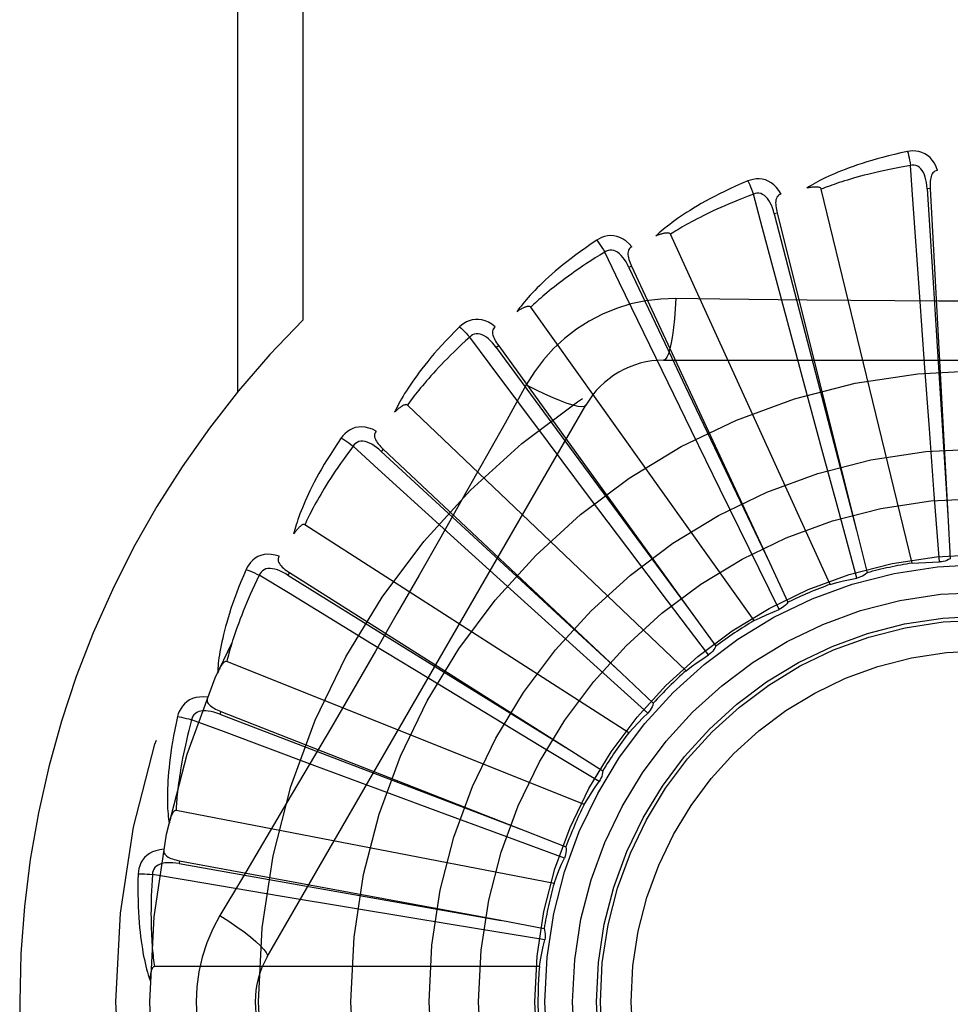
# Model space of a CAD drawing. Header units: inches. Extents: x 0 to 176, y 0 to 114.
# Tile 73 of 102: x 40.7 to 41.002, y 64.53 to 64.85. Entities that reach past the tile are written whole.
import ezdxf

# ---------------------------------------------------------------- set-up
doc = ezdxf.new("R2010")
doc.units = ezdxf.units.IN
doc.header["$LTSCALE"] = 9.6962962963
doc.header["$MEASUREMENT"] = 0
doc.linetypes.add('HIDDEN', pattern=[0.2, 0.1, -0.1])
doc.layers.add('DOOR_ASSEMBLY', color=7, linetype='CONTINUOUS')

msp = doc.modelspace()

# ---------------------------------------------------------------- linework, layer by layer
at = {"layer": 'DOOR_ASSEMBLY', "color": 8, "linetype": 'HIDDEN'}
for p, q in [((40.7709884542, 65.0011752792), (40.7709884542, 64.7291535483)), ((40.7922016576, 65.0011752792), (40.7922016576, 64.7525427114)), ((40.9958523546, 64.7952264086), (40.9948941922, 64.79517384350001)), ((40.9958523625, 64.7952262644), (41.0016327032, 64.68929131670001)), ((40.9899815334, 64.6736142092), (40.9605190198, 64.7950603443)), ((40.9461861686, 64.78725198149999), (40.9452552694, 64.7870190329)), ((40.9461862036, 64.7872518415), (40.9719104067, 64.68432521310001)), ((40.9634367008, 64.6667264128), (40.911522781, 64.7804020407)), ((40.8989266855, 64.7700222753), (40.8980566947, 64.7696173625)), ((40.8989267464, 64.7700221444), (40.9436650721, 64.6738238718)), ((40.9940414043, 64.73839506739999), (40.9924694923, 64.7600919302)), ((40.938675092, 64.6549394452), (40.8661860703, 64.7567360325)), ((40.9551633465, 64.7311049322), (40.9495136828, 64.75211221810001)), ((40.8557819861, 64.7441600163), (40.8550043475, 64.7435977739)), ((40.8557820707, 64.7441598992), (40.9179175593, 64.6581668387)), ((40.8550043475, 64.7435977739), (40.8802617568, 64.7092488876)), ((40.9093332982, 64.73950867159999), (41.1162172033, 64.73950867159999)), ((40.9956002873, 64.7172506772), (40.9940414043, 64.73839506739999)), ((40.9183675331, 64.7165888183), (40.9088443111, 64.7361472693)), ((40.8647439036, 64.7314860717), (40.8578408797, 64.7191108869)), ((40.9606956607, 64.7106376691), (40.9551633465, 64.7311049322)), ((40.7806322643, 64.5457586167), (40.88407421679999, 64.72492533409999)), ((40.916591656, 64.63867931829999), (40.8261474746, 64.7249176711)), ((40.9276733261, 64.6975384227), (40.9183675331, 64.7165888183)), ((40.9971905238, 64.6960155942), (40.9956002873, 64.7172506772)), ((40.8849838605, 64.6953713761), (40.8719312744, 64.7127740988)), ((40.81831143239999, 64.7105999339), (40.8176542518, 64.7099006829)), ((40.8176542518, 64.7099006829), (40.8489557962, 64.680952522)), ((40.8183115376, 64.710599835), (40.8955984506, 64.6379199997)), ((40.8802617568, 64.7092488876), (40.9179519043, 64.6581202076)), ((40.9662759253, 64.69008728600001), (40.9606956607, 64.7106376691)), ((40.9370419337, 64.6784154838), (40.9276733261, 64.6975384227)), ((40.8977267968, 64.6784263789), (40.8849838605, 64.6953713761)), ((40.9988683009, 64.6739876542), (40.9971905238, 64.6960155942)), ((40.9720921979, 64.66877494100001), (40.9662759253, 64.69008728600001)), ((41.0016327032, 64.68929131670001), (41.0023893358, 64.6750520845)), ((40.8979845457, 64.6185337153), (40.7928540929, 64.68609695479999)), ((40.9719104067, 64.68432521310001), (40.9753481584, 64.6704864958)), ((40.8562189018, 64.6682194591), (40.840108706, 64.6828374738)), ((40.8489557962, 64.680952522), (40.895641, 64.6378807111)), ((40.9105451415, 64.661422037), (40.8977267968, 64.6784263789)), ((40.9467864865, 64.6585890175), (40.9370419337, 64.6784154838)), ((40.9436650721, 64.6738238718), (40.9496596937, 64.6608858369)), ((40.7878693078, 64.6705549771), (40.7873563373, 64.6697439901)), ((40.7878694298, 64.6705548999), (40.8775144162, 64.6138151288)), ((40.7873563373, 64.6697439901), (40.8235706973, 64.6472428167)), ((40.8719384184, 64.6539922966), (40.8562189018, 64.6682194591)), ((40.9238657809, 64.6437980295), (40.9105451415, 64.661422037)), ((40.9179175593, 64.6581668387), (40.9262523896, 64.6465971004)), ((40.8877432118, 64.63972113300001), (40.8719384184, 64.6539922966)), ((40.8331122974, 64.6361144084), (40.8145267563, 64.6474193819)), ((40.8235706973, 64.6472428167), (40.8775636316, 64.613784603)), ((40.8835262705, 64.5952307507), (40.7675092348, 64.6416769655)), ((40.9041584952, 64.6249365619), (40.8877432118, 64.63972113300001)), ((40.85124025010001, 64.6251192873), (40.8331122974, 64.6361144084)), ((40.8955984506, 64.6379199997), (40.9059722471, 64.62813671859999)), ((40.7655558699, 64.62547247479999), (40.7652056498, 64.6245790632)), ((40.7652056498, 64.6245790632), (40.8050239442, 64.6093381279)), ((40.7655560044, 64.6254724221), (40.8643190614, 64.5867234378)), ((40.8694602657, 64.6140970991), (40.85124025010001, 64.6251192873)), ((40.8883769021, 64.6026863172), (40.8694602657, 64.6140970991)), ((40.8775144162, 64.6138151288), (40.8895522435, 64.60617189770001)), ((40.8164991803, 64.6002165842), (40.7961100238, 64.6077999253)), ((40.8050239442, 64.6093381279), (40.8643731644, 64.5867027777)), ((40.8363803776, 64.59285089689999), (40.8164991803, 64.6002165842)), ((40.8737393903, 64.56961265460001), (40.7510289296, 64.5932631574)), ((40.8563570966, 64.58547605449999), (40.8363803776, 64.59285089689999)), ((40.8770913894, 64.5778514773), (40.8563570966, 64.58547605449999)), ((40.8643190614, 64.5867234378), (40.8775858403, 64.5814965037)), ((40.7521775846, 64.5769818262), (40.7520027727, 64.57603828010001)), ((40.7520027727, 64.57603828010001), (40.79398586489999, 64.5686084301)), ((40.7521777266, 64.5769817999), (40.8564893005, 64.5576240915)), ((40.79398586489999, 64.5686084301), (40.8565463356, 64.5576140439)), ((40.8069799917, 64.5618234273), (40.7855241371, 64.5654110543)), ((40.8278958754, 64.5583533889), (40.8069799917, 64.5618234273)), ((40.8489072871, 64.5548924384), (40.8278958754, 64.5583533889)), ((40.8564893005, 64.5576240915), (40.8705055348, 64.5550023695)), ((40.8707098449, 64.551329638), (40.8489072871, 64.5548924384)), ((40.8689776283, 64.5426053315), (40.7440088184, 64.5426053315))]:
    msp.add_line(p, q, dxfattribs=at)
for points in [[(40.9885248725, 64.8072918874), (40.9863456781, 64.8068239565), (40.984266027, 64.8063473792), (40.9822874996, 64.80586552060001), (40.9804036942, 64.8053792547), (40.9786101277, 64.804889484), (40.9769027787, 64.8043977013), (40.9752774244, 64.8039047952), (40.9737302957, 64.8034121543), (40.9722574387, 64.8029206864), (40.9708552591, 64.80243172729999), (40.9695199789, 64.8019462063), (40.9682482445, 64.8014654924), (40.9670361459, 64.8009911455), (40.9658816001, 64.8005229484), (40.9647817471, 64.8000611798), (40.9637351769, 64.79960521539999), (40.962740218, 64.7991541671), (40.9617950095, 64.7987084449), (40.9608979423, 64.7982677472), (40.9600466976, 64.79783290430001), (40.9592391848, 64.79740432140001), (40.9584731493, 64.7969827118), (40.9577463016, 64.7965692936), (40.9570566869, 64.7961627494), (40.9564013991, 64.79576172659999), (40.9557811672, 64.7953671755)], [(40.9982705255, 64.8010554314), (40.997782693, 64.8023230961), (40.9972113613, 64.80344999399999), (40.99655348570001, 64.8044438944), (40.9958161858, 64.80529512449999), (40.9950019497, 64.80600366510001), (40.9941224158, 64.8065686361), (40.9931794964, 64.80698904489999), (40.9922059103, 64.80727607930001), (40.9912264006, 64.807430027), (40.9902684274, 64.8074751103), (40.9893720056, 64.8074302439), (40.9885248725, 64.8072918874)], [(40.9885248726, 64.8072918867), (40.9886780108, 64.8066913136), (40.9888380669, 64.80600255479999), (40.9889994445, 64.80524910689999), (40.9891601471, 64.8044401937), (40.9893180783, 64.8035852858), (40.9894675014, 64.8027148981)], [(40.9894677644, 64.8027149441), (40.9876436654, 64.80240468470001), (40.9858954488, 64.8020914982), (40.9842247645, 64.8017749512), (40.9826266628, 64.8014563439), (40.9810977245, 64.8011365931), (40.9796350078, 64.80081641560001), (40.978235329, 64.800496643), (40.9768959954, 64.8001778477), (40.9756140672, 64.7998607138), (40.9743871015, 64.7995457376), (40.9732124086, 64.799233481), (40.9720877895, 64.79892443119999), (40.9710108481, 64.7986191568), (40.9699794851, 64.7983179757), (40.9689913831, 64.7980214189), (40.9680447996, 64.7977294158), (40.9671376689, 64.7974421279), (40.9662686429, 64.7971593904), (40.9654361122, 64.7968810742), (40.9646387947, 64.7966072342), (40.9638753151, 64.7963378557), (40.963144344, 64.7960730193), (40.9624445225, 64.7958127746), (40.9617745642, 64.7955571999), (40.9611325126, 64.7953064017), (40.9605190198, 64.7950603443)], [(40.9948927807, 64.7951734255), (40.9948057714, 64.7962075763), (40.9946754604, 64.7971817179), (40.9944986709, 64.798097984), (40.9942738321, 64.79895255), (40.9939964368, 64.79974409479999), (40.9936666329, 64.8004655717), (40.9932851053, 64.8011145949), (40.9928498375, 64.8016734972), (40.9923606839, 64.80212391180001), (40.99182329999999, 64.80246511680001), (40.9912410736, 64.8026890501), (40.9906389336, 64.8028025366), (40.9900458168, 64.8028107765), (40.9894634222, 64.80271460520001)], [(40.9924694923, 64.7600919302), (40.9902370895, 64.79169424), (40.9894677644, 64.8027149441)], [(40.9982738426, 64.8010555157), (40.9978171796, 64.80098563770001), (40.9974108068, 64.8008401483), (40.9970541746, 64.80061381), (40.9967489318, 64.80032233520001), (40.9964992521, 64.7999792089), (40.9962970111, 64.79958587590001), (40.9961367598, 64.7991461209), (40.9960146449, 64.79866640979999), (40.9959264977, 64.7981529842), (40.9958678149, 64.7976103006), (40.9958333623, 64.7970444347), (40.9958211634, 64.7964567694), (40.9958270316, 64.7958511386), (40.9958523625, 64.7952262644)], [(40.9367076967, 64.7977126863), (40.9346564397, 64.7968407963), (40.9327045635, 64.7959792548), (40.930852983, 64.7951316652), (40.9290952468, 64.7942976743), (40.9274267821, 64.7934773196), (40.9258433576, 64.79267130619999), (40.9243406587, 64.7918797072), (40.9229147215, 64.791103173), (40.9215614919, 64.7903418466), (40.9202771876, 64.7895963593), (40.9190579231, 64.7888669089), (40.9179001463, 64.7881542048), (40.9167997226, 64.7874590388), (40.9157546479, 64.7867808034), (40.9147620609, 64.786119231), (40.9138206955, 64.7854734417), (40.9129290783, 64.78484224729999), (40.9120853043, 64.784225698), (40.9112878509, 64.7836231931), (40.9105342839, 64.7830351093), (40.9098224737, 64.7824614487), (40.9091500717, 64.781902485), (40.9085145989, 64.7813589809), (40.9079143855, 64.780829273), (40.9073468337, 64.7803114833), (40.9068124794, 64.7798066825)], [(40.9474574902, 64.7934333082), (40.9467385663, 64.7945857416), (40.9459642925, 64.7955841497), (40.9451302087, 64.7964355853), (40.9442451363, 64.7971318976), (40.94331152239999, 64.7976735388), (40.9423409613, 64.7980618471), (40.9413355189, 64.7982962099), (40.9403252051, 64.7983938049), (40.9393342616, 64.7983595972), (40.9383850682, 64.7982225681), (40.9375133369, 64.7980088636), (40.9367076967, 64.7977126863)], [(40.936707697, 64.7977126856), (40.9369717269, 64.7971519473), (40.9372592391, 64.7965059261), (40.9375602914, 64.7957966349), (40.9378711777, 64.795032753), (40.9381880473, 64.794223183), (40.9384994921, 64.7933968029)], [(40.9605190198, 64.7950603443), (40.9604473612, 64.7952177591), (40.9603421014, 64.7953497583), (40.9601996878, 64.7954546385), (40.9600307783, 64.7955375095), (40.9598441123, 64.7956021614), (40.9596418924, 64.7956508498), (40.959429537, 64.7956866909), (40.9592061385, 64.7957108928), (40.9589723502, 64.7957255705), (40.9587289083, 64.795731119), (40.9584766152, 64.79572851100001), (40.9582159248, 64.7957181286), (40.9579479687, 64.7957006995), (40.9576715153, 64.7956761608), (40.9573860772, 64.7956448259), (40.9570905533, 64.7956062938), (40.9567840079, 64.79556063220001), (40.9564654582, 64.7955067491), (40.9561334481, 64.7954434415), (40.9557884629, 64.7953711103)], [(40.9384997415, 64.7933968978), (40.9367673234, 64.7927470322), (40.9351099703, 64.7921086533), (40.9335293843, 64.79148164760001), (40.9320204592, 64.79086635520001), (40.930579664, 64.7902630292), (40.9292039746, 64.78967181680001), (40.9278901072, 64.789092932), (40.9266353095, 64.7885264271), (40.9254365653, 64.78797241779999), (40.9242913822, 64.7874309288), (40.9231970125, 64.78690200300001), (40.9221512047, 64.7863857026), (40.9211514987, 64.7858821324), (40.9201957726, 64.7853912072), (40.9192816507, 64.7849130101), (40.9184074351, 64.7844471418), (40.9175710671, 64.7839933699), (40.9167712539, 64.7835512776), (40.9160064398, 64.7831204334), (40.9152753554, 64.7827006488), (40.9145766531, 64.7822916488), (40.9139090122, 64.7818932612), (40.913271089, 64.7815052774), (40.9126616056, 64.7811275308), (40.9120786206, 64.7807597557), (40.911522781, 64.7804020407)], [(40.9452539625, 64.7870183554), (40.9449728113, 64.7880173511), (40.9446604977, 64.7889492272), (40.9443134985, 64.7898154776), (40.9439309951, 64.7906120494), (40.9435088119, 64.7913367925), (40.9430484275, 64.79198281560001), (40.9425509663, 64.7925479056), (40.9420177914, 64.7930143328), (40.9414522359, 64.79336403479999), (40.94085998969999, 64.7935973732), (40.9402459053, 64.7937070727), (40.9396331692, 64.7937045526), (40.9390492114, 64.79360039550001), (40.9384955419, 64.7933957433)], [(40.9495136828, 64.75211221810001), (40.9413408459, 64.782720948), (40.9384997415, 64.7933968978)], [(40.9474614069, 64.7934343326), (40.9470257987, 64.7932790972), (40.9466540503, 64.7930592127), (40.9463466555, 64.7927694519), (40.946102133, 64.7924254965), (40.9459219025, 64.7920413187), (40.9457977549, 64.79161681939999), (40.9457236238, 64.7911546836), (40.9456945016, 64.7906605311), (40.9457051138, 64.7901397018), (40.945750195, 64.7895957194), (40.9458234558, 64.78903355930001), (40.9459226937, 64.78845420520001), (40.9460430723, 64.7878606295), (40.9461862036, 64.7872518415)], [(40.9948941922, 64.79517384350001), (40.9969231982, 64.7629685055), (40.997571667, 64.7526225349), (41.0016363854, 64.68923352)], [(40.9452552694, 64.7870190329), (40.9533425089, 64.7557796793), (40.9559372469, 64.74574339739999), (40.9719249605, 64.6842691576)], [(40.8990052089, 64.77633249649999), (40.8980811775, 64.7773280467), (40.8971319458, 64.77816188), (40.8961517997, 64.77884007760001), (40.8951509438, 64.7793563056), (40.8941316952, 64.7797114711), (40.8931051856, 64.7799090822), (40.8920735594, 64.77994892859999), (40.8910630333, 64.7798535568), (40.8900964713, 64.7796324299), (40.889190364, 64.7793182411), (40.8883748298, 64.7789434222), (40.8876398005, 64.7785001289)], [(40.911522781, 64.7804020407), (40.9114226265, 64.78054304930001), (40.9112942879, 64.7806527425), (40.9111345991, 64.78072877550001), (40.9109530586, 64.7807781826), (40.9107575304, 64.7808063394), (40.9105497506, 64.7808158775), (40.9103344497, 64.7808108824), (40.9101105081, 64.7807923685), (40.9098781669, 64.7807625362), (40.9096380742, 64.7807219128), (40.909390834, 64.7806716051), (40.9091368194, 64.7806120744), (40.9088770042, 64.7805442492), (40.9086101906, 64.78046783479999), (40.9083358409, 64.7803830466), (40.9080529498, 64.78028928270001), (40.9077606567, 64.7801864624), (40.90745799, 64.7800732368), (40.9071435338, 64.7799480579), (40.90681776, 64.7798114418)], [(40.8876398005, 64.7785001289), (40.8857906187, 64.77725579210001), (40.8840370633, 64.7760404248), (40.8823793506, 64.7748577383), (40.8808112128, 64.773706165), (40.8793281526, 64.7725848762), (40.8779258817, 64.7714937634), (40.8766001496, 64.770432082), (40.875346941, 64.7693997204), (40.874162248, 64.7683960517), (40.8730422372, 64.7674209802), (40.8719830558, 64.7664739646), (40.8709810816, 64.7655550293), (40.870032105, 64.7646641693), (40.869134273, 64.76380040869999), (40.8682848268, 64.7629629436), (40.8674826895, 64.7621506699), (40.8667266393, 64.7613621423), (40.8660147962, 64.7605970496), (40.8653457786, 64.75985451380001), (40.8647171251, 64.75913444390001), (40.8641267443, 64.7584364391), (40.863572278, 64.7577603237), (40.8630511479, 64.75710637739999), (40.862562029, 64.75647265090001), (40.8621027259, 64.7558568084), (40.8616735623, 64.7552600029)], [(40.8876398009, 64.7785001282), (40.88800518, 64.77799949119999), (40.8884097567, 64.77741955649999), (40.8888396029, 64.7767800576), (40.8892894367, 64.77608881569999), (40.8897537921, 64.7753538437), (40.8902160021, 64.7746013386)], [(40.8990082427, 64.7763337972), (40.8986102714, 64.7760992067), (40.8982870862, 64.77581310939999), (40.8980401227, 64.775470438), (40.8978650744, 64.7750863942), (40.897760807, 64.7746750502), (40.89771924, 64.77423472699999), (40.8977339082, 64.7737669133), (40.8977988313, 64.7732761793), (40.89790781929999, 64.7727667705), (40.8980550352, 64.7722411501), (40.8982333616, 64.7717030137), (40.8984404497, 64.7711529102), (40.8986709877, 64.770592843), (40.8989267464, 64.7700221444)], [(40.8902162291, 64.774601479), (40.8886381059, 64.773635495), (40.8871315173, 64.7726949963), (40.8856981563, 64.7717801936), (40.8843329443, 64.77089045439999), (40.8830323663, 64.770025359), (40.881793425, 64.7691844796), (40.8806128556, 64.7683674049), (40.8794879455, 64.7675736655), (40.8784157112, 64.766802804), (40.8773937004, 64.76605437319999), (40.8764192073, 64.7653278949), (40.8754900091, 64.7646230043), (40.8746036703, 64.7639393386), (40.8737581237, 64.7632764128), (40.8729510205, 64.7626338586), (40.8721807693, 64.7620109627), (40.8714453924, 64.7614071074), (40.8707436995, 64.7608216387), (40.8700742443, 64.7602538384), (40.8694358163, 64.7597032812), (40.8688271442, 64.7591694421), (40.8682469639, 64.7586519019), (40.8676939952, 64.7581502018), (40.8671670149, 64.7576639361), (40.8666641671, 64.7571924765), (40.8661860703, 64.7567360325)], [(40.8980555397, 64.7696164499), (40.897590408, 64.7705441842), (40.8971073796, 64.7714001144), (40.8966027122, 64.7721850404), (40.8960763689, 64.7728948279), (40.8955246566, 64.7735265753), (40.8949503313, 64.7740737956), (40.8943549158, 64.7745345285), (40.8937431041, 64.77489162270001), (40.8931215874, 64.7751279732), (40.8924958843, 64.77524501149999), (40.8918721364, 64.7752365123), (40.8912709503, 64.7751180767), (40.8907172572, 64.7749052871), (40.8902123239, 64.7745995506)], [(40.9088443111, 64.7361472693), (40.8950264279, 64.76465614), (40.8902162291, 64.774601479)], [(40.8980566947, 64.7696173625), (40.9119098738, 64.7404730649), (40.9163571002, 64.7311092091), (40.9436899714, 64.6737715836)], [(40.8661860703, 64.7567360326), (40.8660610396, 64.75685553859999), (40.8659142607, 64.7569389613), (40.8657430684, 64.7569833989), (40.8655554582, 64.75699755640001), (40.8653581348, 64.7569882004), (40.8651523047, 64.7569582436), (40.8649418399, 64.75691259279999), (40.864725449, 64.7568520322), (40.8645029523, 64.7567787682), (40.8642748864, 64.7566934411), (40.864041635, 64.75659725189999), (40.8638034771, 64.7564907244), (40.863561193, 64.7563749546), (40.8633136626, 64.7562494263), (40.863060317, 64.7561142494), (40.8628002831, 64.75596864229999), (40.8625280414, 64.75580923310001), (40.8622569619, 64.7556439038), (40.8620000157, 64.7554802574), (40.8617528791, 64.7553157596)], [(40.9133166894, 64.7595295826), (40.9083824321, 64.7593794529), (40.9035150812, 64.7587952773), (40.8987296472, 64.7577795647), (40.8940592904, 64.7563411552), (40.889528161, 64.7544875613), (40.8851788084, 64.7522347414), (40.8810503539, 64.74959687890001), (40.8771736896, 64.74660009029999), (40.8735822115, 64.7432732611), (40.8702980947, 64.7396318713), (40.8673490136, 64.7356986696), (40.8647439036, 64.7314860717)], [(40.9133166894, 64.7595295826), (40.9131211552, 64.756144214), (40.9128672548, 64.752960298), (40.9125645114, 64.75007746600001), (40.912214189, 64.7474780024), (40.9118163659, 64.7451670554), (40.9113764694, 64.74320480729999), (40.9109006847, 64.7416231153), (40.9103961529, 64.7404603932), (40.9098685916, 64.73974836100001), (40.9093332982, 64.73950867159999)], [(40.9559056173, 64.7590072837), (40.9275362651, 64.7593200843), (40.9133166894, 64.7595295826)], [(41.0980650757, 64.7593201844), (41.0697336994, 64.7590130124), (41.0555228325, 64.7588832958), (41.0412933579, 64.7587907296), (41.0270637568, 64.7587235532), (41.0128250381, 64.75870677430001), (40.9985851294, 64.7587205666), (40.9843505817, 64.75878610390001), (40.9701154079, 64.7588776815), (40.9559056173, 64.7590072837)], [(40.8546648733, 64.7503710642), (40.8535691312, 64.7511737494), (40.8524792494, 64.751812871), (40.8513884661, 64.7522933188), (40.8503080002, 64.7526108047), (40.8492399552, 64.7527666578), (40.8481945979, 64.7527664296), (40.8471740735, 64.75261031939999), (40.8461998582, 64.7523254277), (40.8452926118, 64.7519253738), (40.8444623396, 64.7514453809), (40.8437324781, 64.7509229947), (40.8430946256, 64.75034860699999)], [(40.8430946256, 64.75034860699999), (40.8415143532, 64.748776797), (40.8400224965, 64.74725153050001), (40.8386185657, 64.7457764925), (40.837296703, 64.7443489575), (40.8360526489, 64.7429672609), (40.8348822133, 64.74163048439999), (40.8337813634, 64.7403370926), (40.8327461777, 64.7390862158), (40.8317728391, 64.7378764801), (40.8308576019, 64.7367070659), (40.8299967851, 64.73557671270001), (40.8291868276, 64.73448475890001), (40.8284235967, 64.7334304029), (40.8277054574, 64.73241233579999), (40.8270298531, 64.731429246), (40.8263959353, 64.7304798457), (40.8258027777, 64.72956248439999), (40.8252485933, 64.72867650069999), (40.8247321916, 64.727820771), (40.8242511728, 64.7269947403), (40.8238035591, 64.72619761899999), (40.8233870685, 64.7254287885), (40.822999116, 64.72468803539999), (40.8226387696, 64.7239731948), (40.8223043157, 64.7232815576), (40.8219958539, 64.7226143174)], [(40.8430946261, 64.75034860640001), (40.8435481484, 64.749926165), (40.8440551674, 64.7494332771), (40.8445982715, 64.7488866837), (40.8451707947, 64.748293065), (40.845765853, 64.7476592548), (40.8463621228, 64.74700782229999)], [(40.8550033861, 64.7435966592), (40.854371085, 64.7444196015), (40.8537347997, 64.7451686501), (40.8530907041, 64.7458438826), (40.8524395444, 64.7464412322), (40.8517782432, 64.7469571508), (40.8511107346, 64.7473857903), (40.8504388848, 64.7477255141), (40.8497705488, 64.747960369), (40.8491155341, 64.7480748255), (40.8484789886, 64.7480713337), (40.8478681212, 64.74794494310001), (40.8473002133, 64.7477148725), (40.8467967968, 64.7474011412), (40.8463588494, 64.7470053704)], [(40.854668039, 64.7503733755), (40.8543213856, 64.7500674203), (40.8540580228, 64.7497251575), (40.8538803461, 64.7493419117), (40.8537811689, 64.7489317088), (40.8537566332, 64.7485080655), (40.853799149, 64.74806783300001), (40.8539020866, 64.7476112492), (40.8540587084, 64.74714167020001), (40.8542621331, 64.7466620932), (40.8545061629, 64.7461738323), (40.8547831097, 64.7456791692), (40.8550905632, 64.7451781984), (40.8554229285, 64.74467188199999), (40.8557820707, 64.7441598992)], [(40.8463623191, 64.7470080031), (40.8449955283, 64.7457608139), (40.8436941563, 64.7445521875), (40.8424598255, 64.74338265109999), (40.8412876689, 64.7422506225), (40.8401743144, 64.7411550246), (40.8391168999, 64.74009486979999), (40.8381122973, 64.73906913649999), (40.8371579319, 64.7380768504), (40.8362509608, 64.7371169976), (40.8353890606, 64.7361886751), (40.8345696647, 64.7352909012), (40.8337906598, 64.734422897), (40.8330497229, 64.7335838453), (40.8323449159, 64.7327728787), (40.8316740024, 64.7319891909), (40.8310355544, 64.7312317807), (40.8304277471, 64.7304996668), (40.8298495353, 64.729791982), (40.829299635, 64.7291077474), (40.8287769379, 64.72844631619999), (40.828280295, 64.7278069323), (40.8278085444, 64.72718894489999), (40.8273605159, 64.7265916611), (40.8269350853, 64.7260144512), (40.8265305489, 64.72545634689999), (40.8261474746, 64.7249176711)], [(40.8719312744, 64.7127740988), (40.852967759, 64.7381527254), (40.8463623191, 64.7470080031)], [(40.8647421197, 64.7314869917), (40.867772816, 64.7299630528), (40.8706577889, 64.7285906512), (40.8733058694, 64.7274113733), (40.8757321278, 64.726415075), (40.8779323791, 64.7256041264), (40.8798516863, 64.7250039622), (40.8814594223, 64.72462514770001), (40.8827185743, 64.7244807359), (40.8835988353, 64.7245815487), (40.8840740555, 64.7249250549)], [(40.8261474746, 64.7249176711), (40.8260020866, 64.7250113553), (40.82584217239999, 64.72506549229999), (40.8256656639, 64.7250767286), (40.82547876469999, 64.7250551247), (40.8252867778, 64.7250085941), (40.8250903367, 64.7249402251), (40.8248923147, 64.7248555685), (40.8246912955, 64.72475515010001), (40.82448668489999, 64.7246411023), (40.8242788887, 64.7245141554), (40.8240680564, 64.72437556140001), (40.8238543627, 64.7242258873), (40.8236383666, 64.724066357), (40.8234190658, 64.7238962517), (40.8231958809, 64.7237155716), (40.8229681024, 64.7235233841), (40.8227347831, 64.7233191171), (40.8224960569, 64.72310168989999), (40.8222517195, 64.7228696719), (40.8220018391, 64.7226235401)], [(40.8578408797, 64.7191108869), (40.8439412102, 64.69442160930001), (40.8369481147, 64.6820497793), (40.829913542, 64.6696804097), (40.822856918, 64.6573236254), (40.8157520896, 64.6449841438), (40.8086201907, 64.6326589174), (40.8014461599, 64.620364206), (40.7942492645, 64.6080819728), (40.78703213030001, 64.5958407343)], [(40.8160390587, 64.7164873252), (40.814811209, 64.7170681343), (40.8136200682, 64.7174894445), (40.8124580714, 64.717754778), (40.8113370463, 64.717862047), (40.8102588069, 64.71781295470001), (40.8092323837, 64.7176148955), (40.8082598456, 64.7172684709), (40.8073571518, 64.7168043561), (40.8065420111, 64.7162398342), (40.8058175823, 64.7156113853), (40.80519977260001, 64.7149603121), (40.8046821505, 64.71427559)], [(40.8160416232, 64.71649002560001), (40.8157592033, 64.7161240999), (40.8155654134, 64.7157382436), (40.815463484, 64.7153283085), (40.8154437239, 64.71490673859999), (40.8154998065, 64.71448610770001), (40.8156248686, 64.71406187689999), (40.815812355, 64.71363302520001), (40.81605501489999, 64.713201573), (40.8163455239, 64.7127691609), (40.8166775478, 64.7123359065), (40.81704310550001, 64.7119025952), (40.8174398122, 64.7114688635), (40.8178619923, 64.7110345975), (40.8183115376, 64.710599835)], [(40.8046821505, 64.71427559), (40.8034279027, 64.7124331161), (40.8022516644, 64.7106530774), (40.8011522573, 64.7089389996), (40.800124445, 64.7072870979), (40.7991643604, 64.70569493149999), (40.79826806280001, 64.704160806), (40.7974318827, 64.7026824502), (40.7966521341, 64.7012582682), (40.7959253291, 64.6998861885), (40.7952479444, 64.6985646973), (40.7946166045, 64.6972918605), (40.7940279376, 64.6960663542), (40.7934780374, 64.6948866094), (40.7929655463, 64.6937510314), (40.792488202, 64.6926578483), (40.79204541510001, 64.6916056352), (40.7916365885, 64.690592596), (40.79126009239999, 64.6896177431), (40.7909149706, 64.6886797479), (40.7905989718, 64.6877776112), (40.7903103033, 64.6869101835), (40.7900468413, 64.6860764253), (40.7898060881, 64.68527563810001), (40.7895875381, 64.6845055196), (40.7893900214, 64.6837630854), (40.7892134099, 64.6830495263)], [(40.8046821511, 64.7142755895), (40.8052074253, 64.7139466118), (40.8057985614, 64.713558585), (40.8064352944, 64.7131246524), (40.8071098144, 64.71265011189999), (40.8078140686, 64.712140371), (40.8085228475, 64.71161355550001)], [(40.8176535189, 64.7098994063), (40.8168769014, 64.7105878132), (40.8161103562, 64.7112029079), (40.8153501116, 64.7117440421), (40.81459767, 64.712207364), (40.8138506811, 64.7125888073), (40.8131141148, 64.7128833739), (40.812390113, 64.71308981), (40.8116894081, 64.71319393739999), (40.8110245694, 64.7131823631), (40.8104001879, 64.7130584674), (40.8098242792, 64.7128187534), (40.80931017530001, 64.7124853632), (40.8088752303, 64.7120820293), (40.8085200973, 64.7116105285)], [(40.808523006, 64.7116137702), (40.807416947, 64.7101304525), (40.8063678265, 64.7086973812), (40.8053771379, 64.7073153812), (40.8044404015, 64.7059819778), (40.8035545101, 64.7046954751), (40.8027168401, 64.7034543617), (40.8019245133, 64.70225704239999), (40.8011751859, 64.70110207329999), (40.8004662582, 64.699987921), (40.7997956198, 64.6989132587), (40.7991609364, 64.6978766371), (40.79856028, 64.6968768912), (40.7979915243, 64.6959127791), (40.7974529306, 64.694983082), (40.7969424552, 64.6940865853), (40.7964588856, 64.6932220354), (40.7960006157, 64.69238812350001), (40.7955667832, 64.69158380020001), (40.7951563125, 64.6908078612), (40.7947682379, 64.69005946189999), (40.7944015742, 64.6893376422), (40.7940553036, 64.6886415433), (40.7937284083, 64.6879702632), (40.7934199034, 64.687322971), (40.7931282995, 64.68669839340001), (40.7928540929, 64.68609695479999)], [(40.840108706, 64.6828374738), (40.8166849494, 64.7041686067), (40.808523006, 64.7116137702)], [(40.7928540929, 64.68609695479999), (40.7926936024, 64.6861614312), (40.7925263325, 64.6861843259), (40.7923508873, 64.6861619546), (40.7921714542, 64.6861053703), (40.7919917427, 64.6860233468), (40.7918117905, 64.6859190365), (40.7916333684, 64.6857984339), (40.7914549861, 64.685661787), (40.7912756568, 64.6855110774), (40.7910956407, 64.68534709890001), (40.7909148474, 64.6851711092), (40.7907333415, 64.6849836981), (40.79055144, 64.6847861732), (40.7903682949, 64.6845776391), (40.7901833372, 64.6843579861), (40.7899960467, 64.6841261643), (40.7898024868, 64.6838768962), (40.7896123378, 64.6836227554), (40.7894350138, 64.6833759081), (40.7892673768, 64.683132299)], [(40.7845238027, 64.6759059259), (40.783208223, 64.676243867), (40.7819588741, 64.6764321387), (40.7807676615, 64.6764727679), (40.779646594, 64.67636594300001), (40.7785971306, 64.6761136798), (40.7776267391, 64.6757249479), (40.7767373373, 64.67520072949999), (40.7759387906, 64.674574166), (40.7752452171, 64.6738655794), (40.7746528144, 64.6731113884), (40.7741693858, 64.6723551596), (40.7737907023, 64.6715848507)], [(40.78452564, 64.6759086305), (40.7843176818, 64.6754961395), (40.7842004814, 64.6750807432), (40.7841779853, 64.674658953), (40.7842383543, 64.6742412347), (40.7843730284, 64.67383881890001), (40.7845761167, 64.67344592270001), (40.7848413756, 64.673060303), (40.7851613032, 64.6726825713), (40.7855283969, 64.67231295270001), (40.7859364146, 64.6719503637), (40.7863773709, 64.6715940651), (40.7868489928, 64.6712432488), (40.787345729, 64.6708967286), (40.7878694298, 64.6705548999)], [(40.9899815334, 64.6736142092), (40.9922049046, 64.6737581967), (40.9944271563, 64.6738684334), (40.9966482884, 64.6739449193), (40.9988683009, 64.6739876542)], [(41.0023893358, 64.6750520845), (41.0018532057, 64.6747381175), (41.0012920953, 64.6744777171), (41.0007002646, 64.6742692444), (41.0000926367, 64.6741163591), (40.9994839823, 64.6740229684), (40.9988683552, 64.6739876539)], [(40.7737907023, 64.6715848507), (40.7729078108, 64.6695383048), (40.7720897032, 64.6675678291), (40.7713345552, 64.6656766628), (40.7706379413, 64.6638600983), (40.7699965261, 64.6621150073), (40.7694067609, 64.6604389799), (40.76886547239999, 64.6588290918), (40.7683693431, 64.6572830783), (40.7679153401, 64.655798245), (40.7675002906, 64.6543724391), (40.7671212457, 64.6530031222), (40.7667751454, 64.6516883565), (40.7664584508, 64.65042586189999), (40.7661701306, 64.6492138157), (40.7659082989, 64.64805004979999), (40.7656726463, 64.6469330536), (40.7654629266, 64.6458609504), (40.7652777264, 64.644832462), (40.7651163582, 64.6438461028), (40.7649768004, 64.6429004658), (40.7648575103, 64.6419940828), (40.7647565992, 64.6411255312), (40.7646717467, 64.6402936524), (40.764602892, 64.6394960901), (40.7645494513, 64.63872969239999), (40.7645110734, 64.6379956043)], [(40.773790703, 64.6715848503), (40.7743687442, 64.6713612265), (40.7750226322, 64.6710920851), (40.775729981, 64.6707864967), (40.7764821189, 64.6704481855), (40.7772701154, 64.6700809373), (40.7780657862, 64.66969777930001)], [(40.7873558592, 64.669742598), (40.7864629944, 64.6702715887), (40.7855938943, 64.6707304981), (40.784744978, 64.67111797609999), (40.7839184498, 64.6714305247), (40.7831127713, 64.6716637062), (40.7823337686, 64.6718135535), (40.78158378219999, 64.6718792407), (40.7808760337, 64.6718488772), (40.7802253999, 64.6717116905), (40.7796357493, 64.6714718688), (40.7791156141, 64.6711274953), (40.7786738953, 64.6707028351), (40.7783231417, 64.670224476), (40.7780636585, 64.66969428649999)], [(40.7780659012, 64.6696980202), (40.7772605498, 64.6680321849), (40.7765015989, 64.6664264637), (40.7757903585, 64.6648819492), (40.7751228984, 64.6633953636), (40.7744964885, 64.66196445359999), (40.7739088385, 64.6605872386), (40.7733574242, 64.6592616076), (40.7728402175, 64.6579856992), (40.7723549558, 64.6567575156), (40.7718998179, 64.65557535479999), (40.7714727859, 64.6544373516), (40.7710721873, 64.65334199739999), (40.7706961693, 64.6522876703), (40.7703432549, 64.6512728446), (40.7700116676, 64.65029594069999), (40.7697004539, 64.64935549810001), (40.7694082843, 64.6484499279), (40.769134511, 64.6475780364), (40.7688783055, 64.64673843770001), (40.7686388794, 64.6459301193), (40.768415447, 64.64515195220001), (40.7682071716, 64.6444029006), (40.7680132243, 64.6436818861), (40.7678327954, 64.64298790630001), (40.7676646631, 64.6423194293), (40.7675092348, 64.6416769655)], [(40.8145267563, 64.6474193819), (40.7874893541, 64.66393205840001), (40.7780659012, 64.6696980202)], [(40.9634367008, 64.6667264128), (40.965592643, 64.6672885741), (40.9677538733, 64.6678173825), (40.9699203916, 64.6683128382), (40.9720921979, 64.66877494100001)], [(40.9753481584, 64.6704864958), (40.9748811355, 64.6700767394), (40.9743794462, 64.6697148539), (40.9738377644, 64.6693981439), (40.9732700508, 64.6691330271), (40.9726900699, 64.6689261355), (40.9720922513, 64.6687749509)], [(40.938675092, 64.6549394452), (40.9406856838, 64.6558994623), (40.9427077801, 64.65682773), (40.944741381, 64.6577242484), (40.9467864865, 64.6585890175)], [(40.9496596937, 64.6608858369), (40.9492786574, 64.6603951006), (40.9488545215, 64.6599448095), (40.9483825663, 64.6595313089), (40.9478752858, 64.6591635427), (40.9473449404, 64.6588506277), (40.946786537, 64.65858903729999)], [(40.9262523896, 64.6465971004), (40.9259711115, 64.6460431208), (40.9256398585, 64.6455206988), (40.9252546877, 64.6450253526), (40.9248261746, 64.6445682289), (40.9243646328, 64.64416060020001), (40.9238658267, 64.64379805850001)], [(40.916591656, 64.63867931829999), (40.9183842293, 64.6400024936), (40.9201941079, 64.6412966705), (40.9220212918, 64.6425618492), (40.9238657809, 64.6437980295)], [(40.7675092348, 64.6416769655), (40.7673394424, 64.6417099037), (40.7671708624, 64.6417007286), (40.7670028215, 64.6416455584), (40.7668373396, 64.6415560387), (40.7666763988, 64.6414414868), (40.7665194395, 64.6413050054), (40.7663670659, 64.6411528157), (40.7662177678, 64.6409848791), (40.7660702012, 64.6408029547), (40.7659244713, 64.6406078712), (40.7657802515, 64.6404008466), (40.7656374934, 64.64018247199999), (40.7654962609, 64.6399540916), (40.7653558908, 64.63971466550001), (40.7652158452, 64.6394639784), (40.7650758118, 64.63920090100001), (40.7649352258, 64.6389247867), (40.7647943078, 64.63863397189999), (40.7646530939, 64.63832634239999), (40.7645115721, 64.6380026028)], [(40.7612581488, 64.630093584), (40.7599023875, 64.6301764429), (40.7586399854, 64.6301248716), (40.7574626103, 64.62993932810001), (40.7563820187, 64.6296222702), (40.7553992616, 64.62917595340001), (40.7545199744, 64.62861059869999), (40.7537458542, 64.6279275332), (40.7530803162, 64.6271611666), (40.7525333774, 64.62633412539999), (40.7520944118, 64.6254814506), (40.7517628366, 64.6246473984), (40.7515367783, 64.62381934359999)], [(40.761259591, 64.63009739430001), (40.7611333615, 64.6296524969), (40.7610968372, 64.6292221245), (40.7611545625, 64.6288036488), (40.7612929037, 64.6284049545), (40.7615013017, 64.6280352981), (40.761775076, 64.6276879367), (40.7621085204, 64.62735948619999), (40.76249415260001, 64.6270491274), (40.7629245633, 64.6267556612), (40.76339382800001, 64.6264768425), (40.7638942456, 64.6262104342), (40.7644237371, 64.6259552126), (40.764977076, 64.6257089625), (40.7655560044, 64.6254724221)], [(40.9059722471, 64.62813671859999), (40.9057987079, 64.62753535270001), (40.9055726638, 64.626959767), (40.9052925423, 64.6264072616), (40.9049620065, 64.62588350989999), (40.9045845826, 64.6253942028), (40.9041585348, 64.6249365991)], [(40.7515367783, 64.62381934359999), (40.7510571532, 64.6216426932), (40.7506267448, 64.6195529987), (40.7502431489, 64.6175530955), (40.7499029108, 64.6156375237), (40.7496033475, 64.6138025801), (40.7493414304, 64.6120452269), (40.74911459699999, 64.6103619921), (40.7489200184, 64.6087500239), (40.7487552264, 64.6072061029), (40.7486175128, 64.6057275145), (40.7485044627, 64.6043112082), (40.7484134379, 64.6029547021), (40.7483413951, 64.60165508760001), (40.7482876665, 64.60041037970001), (40.7482508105, 64.5992180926), (40.7482308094, 64.5980766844), (40.7482277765, 64.5969842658), (40.7482405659, 64.5959393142), (40.7482687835, 64.5949402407), (40.7483107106, 64.593985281), (40.7483651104, 64.5930727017), (40.7484303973, 64.5922007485), (40.7485045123, 64.5913678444), (40.7485878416, 64.5905716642), (40.7486804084, 64.5898090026), (40.748781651, 64.5890809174)], [(40.7560918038, 64.6227756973), (40.7556162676, 64.6209875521), (40.7551749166, 64.619267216), (40.7547688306, 64.6176160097), (40.7543947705, 64.616029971), (40.7540504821, 64.6145063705), (40.7537340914, 64.6130428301), (40.7534435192, 64.6116367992), (40.7531771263, 64.6102860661), (40.7529330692, 64.608988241), (40.7527098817, 64.6077413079), (40.7525059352, 64.60654305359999), (40.7523198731, 64.6053916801), (40.7521501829, 64.6042852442), (40.7519957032, 64.6032219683), (40.7518549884, 64.6021999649), (40.7517273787, 64.6012176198), (40.7516118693, 64.600273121), (40.7515080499, 64.5993651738), (40.75141536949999, 64.5984922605), (40.7513332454, 64.5976532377), (40.7512611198, 64.5968468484), (40.7511983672, 64.5960719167), (40.7511443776, 64.5953272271), (40.7510985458, 64.594611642), (40.7510599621, 64.593923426), (40.7510289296, 64.5932631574)], [(40.751536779, 64.6238193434), (40.7521466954, 64.6237091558), (40.7528397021, 64.6235686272), (40.7535921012, 64.6234024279), (40.7543946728, 64.6232125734), (40.7552379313, 64.6230010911), (40.7560917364, 64.622775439)], [(40.7652054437, 64.6245776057), (40.764228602, 64.624928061), (40.7632883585, 64.6252141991), (40.7623814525, 64.6254340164), (40.7615107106, 64.6255844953), (40.7606754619, 64.6256609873), (40.75988217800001, 64.6256606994), (40.7591333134, 64.6255832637), (40.7584441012, 64.6254195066), (40.757831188, 64.6251616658), (40.7572975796, 64.6248145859), (40.7568520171, 64.6243779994), (40.7564986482, 64.6238774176), (40.7562447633, 64.6233413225), (40.7560903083, 64.6227716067)], [(40.7961100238, 64.6077999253), (40.7664361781, 64.6188973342), (40.7560918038, 64.6227756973)], [(40.8979845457, 64.6185337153), (40.8994943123, 64.6201722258), (40.9010265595, 64.6217855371), (40.9025812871, 64.6233736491), (40.9041584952, 64.6249365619)], [(40.8895522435, 64.60617189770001), (40.8894970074, 64.6055530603), (40.8893836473, 64.60494494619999), (40.8892101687, 64.6043419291), (40.8889822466, 64.60375828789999), (40.8887052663, 64.60320832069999), (40.8883769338, 64.6026863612)], [(40.8835262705, 64.5952307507), (40.8846986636, 64.5971253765), (40.88589789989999, 64.59899951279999), (40.8871239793, 64.60085315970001), (40.8883769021, 64.6026863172)], [(40.78703213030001, 64.5958407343), (40.772576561, 64.5714285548), (40.7652853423, 64.5592187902)], [(40.7510289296, 64.5932631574), (40.750855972, 64.59326336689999), (40.7506921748, 64.5932224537), (40.7505376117, 64.5931364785), (40.750392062, 64.5930172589), (40.7502557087, 64.5928743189), (40.750127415, 64.5927105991), (40.7500065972, 64.59253232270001), (40.7498917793, 64.59233916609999), (40.7497813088, 64.5921326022), (40.7496751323, 64.5919134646), (40.7495726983, 64.5916828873), (40.7494738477, 64.5914414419), (40.7493783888, 64.59119046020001), (40.7492858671, 64.59092879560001), (40.7491957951, 64.5906561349), (40.74910808, 64.5903713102), (40.7490222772, 64.5900735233), (40.7489389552, 64.5897613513), (40.7488585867, 64.5894328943), (40.7487810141, 64.5890887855)], [(40.8775858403, 64.5814965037), (40.8776487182, 64.580878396), (40.8776524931, 64.58025981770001), (40.8775962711, 64.5796348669), (40.8774829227, 64.5790186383), (40.8773150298, 64.5784261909), (40.8770914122, 64.5778515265)], [(40.74708297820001, 64.5807060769), (40.7457360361, 64.5805308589), (40.7445062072, 64.5802413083), (40.7433852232, 64.5798362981), (40.7423841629, 64.5793204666), (40.7415036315, 64.5786962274), (40.7407472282, 64.57797468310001), (40.7401163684, 64.5771574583), (40.7396078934, 64.576278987), (40.739227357, 64.5753633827), (40.7389576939, 64.574443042), (40.7387899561, 64.5735613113), (40.7387246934, 64.5727054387)], [(40.7470836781, 64.5807093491), (40.7470439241, 64.5802490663), (40.7470895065, 64.5798198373), (40.7472253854, 64.579419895), (40.74743668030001, 64.5790545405), (40.7477112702, 64.5787310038), (40.7480458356, 64.5784417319), (40.7484354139, 64.5781823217), (40.7488728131, 64.5779505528), (40.7493509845, 64.5777438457), (40.7498645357, 64.5775588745), (40.7504063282, 64.57739198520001), (40.7509745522, 64.5772415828), (40.7515644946, 64.57710450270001), (40.7521777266, 64.5769817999)], [(40.8737393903, 64.56961265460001), (40.8745320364, 64.5716949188), (40.8753549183, 64.573762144), (40.8762080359, 64.5758143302), (40.8770913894, 64.5778514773)], [(40.7520028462, 64.5760368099), (40.7509773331, 64.5761960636), (40.7499999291, 64.57629908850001), (40.7490678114, 64.5763433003), (40.7481843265, 64.5763262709), (40.7473496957, 64.5762433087), (40.7465708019, 64.576092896), (40.74585012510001, 64.5758751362), (40.7452043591, 64.5755839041), (40.7446513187, 64.5752147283), (40.7441930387, 64.5747729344), (40.74383815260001, 64.5742599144), (40.7435859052, 64.5737015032), (40.743438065, 64.5731270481), (40.7433942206, 64.572538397)], [(40.7387246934, 64.5727054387), (40.7386679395, 64.5704042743), (40.7386450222, 64.56820113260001), (40.738652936, 64.5660991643), (40.7386887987, 64.5640899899), (40.7387503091, 64.5621658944), (40.7388348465, 64.56032773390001), (40.7389400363, 64.5585753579), (40.7390636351, 64.55690378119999), (40.7392036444, 64.5553092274), (40.73935813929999, 64.5537877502), (40.7395252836, 64.5523353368), (40.739703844, 64.55094830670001), (40.7398923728, 64.54962273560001), (40.7400906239, 64.5483553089), (40.7402982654, 64.5471426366), (40.7405150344, 64.5459810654), (40.7407408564, 64.5448670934), (40.7409756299, 64.5437969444), (40.741219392, 64.54276697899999), (40.7414723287, 64.5417733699), (40.7417340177, 64.5408123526), (40.742006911, 64.5398802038), (40.7422940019, 64.5389713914), (40.742594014, 64.538087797)], [(40.7387246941, 64.5727054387), (40.7393444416, 64.5727126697), (40.7400515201, 64.572705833), (40.7408217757, 64.5726850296), (40.741645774, 64.5726504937), (40.742513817, 64.5726024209), (40.7433948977, 64.5725424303)], [(40.743394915, 64.5725426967), (40.7432663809, 64.57069686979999), (40.7431585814, 64.56892409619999), (40.7430723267, 64.5672258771), (40.7430051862, 64.5655977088), (40.7429554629, 64.5640364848), (40.7429217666, 64.5625395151), (40.7429025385, 64.56110390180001), (40.7428965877, 64.5597271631), (40.742902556, 64.5584066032), (40.7429193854, 64.5571399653), (40.7429458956, 64.5559247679), (40.7429810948, 64.5547589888), (40.7430238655, 64.55364043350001), (40.7430734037, 64.5525671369), (40.7431286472, 64.551536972), (40.7431892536, 64.5505482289), (40.7432545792, 64.5495989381), (40.7433244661, 64.5486877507), (40.7433986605, 64.5478130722), (40.7434768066, 64.5469736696), (40.7435585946, 64.5461682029), (40.7436436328, 64.5453953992), (40.7437315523, 64.5446539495), (40.7438219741, 64.5439426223), (40.7439143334, 64.5432595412), (40.7440088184, 64.5426053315)], [(40.7855241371, 64.5654110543), (40.754286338, 64.5706921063), (40.743394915, 64.5725426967)], [(40.7652853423, 64.5592187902), (40.7629419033, 64.5548606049), (40.7610102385, 64.55033909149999), (40.7594958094, 64.5456628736), (40.7584081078, 64.5408824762), (40.7577536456, 64.5360496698), (40.7575335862, 64.5311752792)], [(40.7652853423, 64.5592187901), (40.7681193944, 64.5573567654), (40.7707497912, 64.5555449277), (40.7730950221, 64.5538413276), (40.7751710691, 64.552238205), (40.7769734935, 64.5507382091), (40.7784528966, 64.5493761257), (40.7795847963, 64.5481732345), (40.7803394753, 64.5471549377), (40.7806923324, 64.5463420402), (40.7806322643, 64.5457586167)], [(40.8705055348, 64.5550023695), (40.870684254, 64.5544073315), (40.8708050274, 64.5538006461), (40.8708680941, 64.55317634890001), (40.8708734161, 64.5525498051), (40.8708206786, 64.55193629), (40.8707098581, 64.5513296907)], [(40.8689776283, 64.5426053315), (40.8693618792, 64.5447999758), (40.8697786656, 64.546985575), (40.8702279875, 64.549162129), (40.8707098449, 64.551329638)], [(40.7440088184, 64.5426053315), (40.7438393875, 64.5425730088), (40.7436866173, 64.5425021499), (40.7435513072, 64.5423889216), (40.7434310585, 64.5422448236), (40.7433242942, 64.5420791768), (40.7432293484, 64.5418946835), (40.7431444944, 64.5416973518), (40.7430683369, 64.5414865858), (40.7429989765, 64.5412635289), (40.7429361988, 64.5410289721), (40.7428792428, 64.5407839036), (40.7428278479, 64.5405288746), (40.7427815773, 64.54026516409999), (40.7427401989, 64.5399915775), (40.7427032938, 64.53970773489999), (40.7426709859, 64.5394124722), (40.7426427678, 64.5390980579), (40.742620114, 64.5387838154), (40.7426044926, 64.5384885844), (40.7425954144, 64.5382060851)], [(40.7575335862, 64.5311752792), (40.7577554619, 64.526298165), (40.7584099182, 64.5214656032), (40.7594944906, 64.5166899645), (40.7610059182, 64.5120178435), (40.7629383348, 64.5074949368), (40.7652853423, 64.5031317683)]]:
    msp.add_lwpolyline(points, dxfattribs=at)
for radius in [0.2812500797, 0.2702837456, 0.235, 0.205, 0.179592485, 0.1635, 0.1452498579, 0.1420000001, 0.133, 0.12525, 0.124, 0.1139999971]:
    msp.add_circle((41.0127752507, 64.5311752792), radius, dxfattribs=at)
for centre, radius, start, end in [((41.0127752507, 64.5311752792), 0.3125, 134.8970822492, 225.1029177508), ((40.9093332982, 64.7103419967), 0.0291666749, 90, 150), ((41.0127752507, 64.5311752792), 0.1442511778, 99.0916451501, 105.0378919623), ((41.0127752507, 64.5311752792), 0.1442511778, 110.0007360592, 115.9469828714), ((41.0127752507, 64.5311752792), 0.1442511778, 120.9098269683, 126.8560737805), ((41.0127752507, 64.5311752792), 0.1442511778, 131.8189178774, 137.7651646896), ((41.0127752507, 64.5311752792), 0.1442511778, 142.7280087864, 148.6742555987), ((41.0127752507, 64.5311752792), 0.1442511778, 153.6370996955, 159.5833465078), ((41.0127752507, 64.5311752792), 0.1442511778, 164.5461906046, 170.4924374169), ((40.8058913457, 64.5311752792), 0.0291666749, 150, 210), ((41.0127752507, 64.5311752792), 0.1442511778, 175.4552815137, 181.401528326)]:
    msp.add_arc(centre, radius, start, end, dxfattribs=at)

doc.saveas('drawing.dxf')
